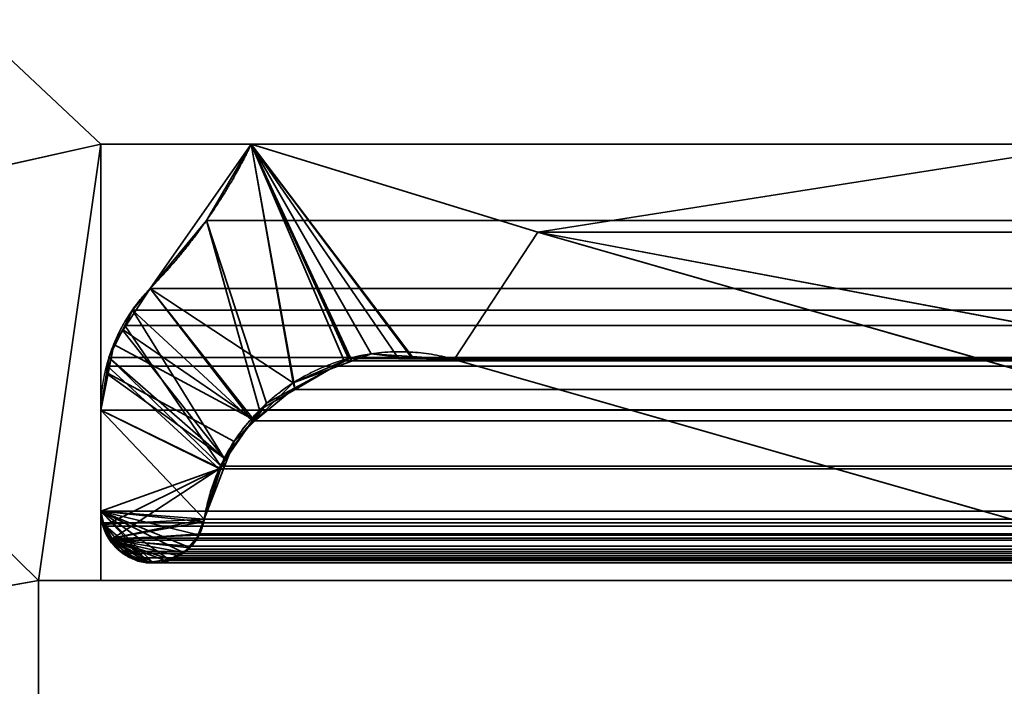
# Model space of a CAD drawing. Header units: millimetres. Extents: x -625 to 3625, y -115 to 71.
# Tile 41 of 256: x -412.83 to -408.88, y 2.83 to 5.5. Entities that reach past the tile are written whole.
import ezdxf

# ---------------------------------------------------------------- set-up
doc = ezdxf.new("R2010")
doc.units = ezdxf.units.MM
doc.layers.add('151', color=7, linetype='Continuous', true_color=0xffffff)

# ---------------------------------------------------------------- blocks, each defined once
blk = doc.blocks.new('UG_SURFACE_001')
at = {"layer": '151', "color": 252, "linetype": 'Continuous', "lineweight": 35}
for points in [[(625, -31, 2234.9999), (625, 69, 2234.9999), (-625, 69, 2234.9999), (-625, -31, 2234.9999)], [(-475, -31, 2085), (-475, 69, 2085), (475, 69, 2085), (475, -31, 2085)]]:
    blk.add_3dface(points, dxfattribs=at)
blk = doc.blocks.new('UG_SURFACE_012')
at = {"layer": '151', "color": 46, "linetype": 'Continuous', "lineweight": 35}
for points in [[(-412.076, 4.6946, 2020.576), (-411.8964, 5, -5), (-412.3018, 4.4215, -5)], [(-412.3018, 4.4215, -5), (-411.8964, 5, -5), (-411.7284, 4.0426, -5)], [(-412.076, 4.6946, 2020.576), (-411.8964, 5, 2020.3965), (-411.8964, 5, -5)], [(-411.8964, 5, 2020.3965), (-412.076, 4.6946, 2020.576), (-411.8354, 3.9606, 2020.3354), (-411.7227, 4.0214, 2020.2227)], [(-411.8964, 5, 2020.3965), (-408.5, 5, 2017), (-408.5, 5, -5), (-411.8964, 5, -5)], [(-411.8964, 5, -5), (-410.7469, 4.6468, -5), (-411.0824, 4.1368, -5), (-411.2507, 4.1481, -5)], [(-411.8964, 5, -5), (-411.4155, 4.1592, -5), (-411.4951, 4.1295, -5)], [(-411.2507, 4.1481, -5), (-411.4155, 4.1592, -5), (-411.8964, 5, -5)], [(-411.4951, 4.1295, -5), (-411.7284, 4.0426, -5), (-411.8964, 5, -5)], [(-410.7469, 4.6468, -5), (-411.8964, 5, -5), (-408.5, 5, -5)], [(-411.8964, 5, 2020.3965), (-411.4984, 4.1426, 2019.9983), (-411.2497, 4.1391, 2019.7496)], [(-411.2497, 4.1391, 2019.7496), (-411.0824, 4.1368, 2019.5823), (-410.7469, 4.6468, 2019.2468), (-411.8964, 5, 2020.3965)], [(-411.7227, 4.0214, 2020.2227), (-411.4997, 4.1419, 2019.9997), (-411.4984, 4.1426, 2019.9983), (-411.8964, 5, 2020.3965)], [(-408.5, 5, 2017), (-411.8964, 5, 2020.3965), (-410.7469, 4.6468, 2019.2468)], [(-408.5, 5, -5), (-405.4291, 4.15, -5), (-408.1081, 4.15, -5), (-410.7469, 4.6468, -5)], [(-410.7469, 4.6468, 2019.2468), (-408.1081, 4.15, 2016.608), (-405.4291, 4.15, 2013.9291), (-408.5, 5, 2017)], [(-412.3018, 4.4215, -5), (-412.3018, 4.4215, 2020.8018), (-412.076, 4.6946, 2020.576)], [(-411.8863, 3.8944, 2020.3862), (-411.8354, 3.9606, 2020.3354), (-412.076, 4.6946, 2020.576), (-412.3018, 4.4215, 2020.8018)], [(-406.8519, 2.9237, -5), (-411.0824, 4.1368, -5), (-410.7469, 4.6468, -5), (-406.6912, 3.4839, -5)], [(-406.6912, 3.4839, 2015.1913), (-410.7469, 4.6468, 2019.2468), (-411.0824, 4.1368, 2019.5823), (-406.8519, 2.9237, 2015.3518)], [(-410.7469, 4.6468, -5), (-408.1081, 4.15, -5), (-408.1081, 4.15, 2016.608), (-410.7469, 4.6468, 2019.2468)], [(-406.6912, 3.4839, -5), (-410.7469, 4.6468, -5), (-410.7469, 4.6468, 2019.2468), (-406.6912, 3.4839, 2015.1913)], [(-412.4104, 4.2551, -5), (-412.3734, 4.3349, 2020.8733), (-412.3018, 4.4215, 2020.8018)], [(-412.3018, 4.4215, 2020.8018), (-412.3018, 4.4215, -5), (-412.4104, 4.2551, -5)], [(-411.7284, 4.0426, -5), (-411.8806, 3.8917, -5), (-412.4104, 4.2551, -5), (-412.3018, 4.4215, -5)], [(-412.0049, 3.7402, 2020.505), (-411.8863, 3.8944, 2020.3862), (-412.3018, 4.4215, 2020.8018), (-412.3734, 4.3349, 2020.8733)], [(-412.4104, 4.2551, -5), (-412.4129, 4.2547, 2020.9129), (-412.3734, 4.3349, 2020.8733)], [(-412.3734, 4.3349, 2020.8733), (-412.4129, 4.2547, 2020.9129), (-412.0049, 3.7402, 2020.505)], [(-412.4486, 4.1966, -5), (-412.4675, 4.1439, 2020.9675), (-412.4129, 4.2547, 2020.9129)], [(-412.4129, 4.2547, 2020.9129), (-412.4675, 4.1439, 2020.9675), (-412.0049, 3.7402, 2020.505)], [(-412.4129, 4.2547, 2020.9129), (-412.4104, 4.2551, -5), (-412.4486, 4.1966, -5)], [(-412.4486, 4.1966, -5), (-412.4104, 4.2551, -5), (-411.8806, 3.8917, -5)], [(-412.4675, 4.1439, 2020.9675), (-412.4486, 4.1966, -5), (-412.4713, 4.08, -5)], [(-411.8806, 3.8917, -5), (-411.9656, 3.8076, -5), (-412.4713, 4.08, -5), (-412.4486, 4.1966, -5)], [(-411.4951, 4.1295, -5), (-411.4155, 4.1592, -5), (-411.4984, 4.1426, 2019.9983)], [(-411.2497, 4.1391, 2019.7496), (-411.4984, 4.1426, 2019.9983), (-411.4155, 4.1592, -5)], [(-411.4155, 4.1592, -5), (-411.2507, 4.1481, -5), (-411.2497, 4.1391, 2019.7496)], [(-411.2507, 4.1481, -5), (-411.0824, 4.1368, -5), (-411.0824, 4.1368, 2019.5823)], [(-411.0824, 4.1368, 2019.5823), (-411.2497, 4.1391, 2019.7496), (-411.2507, 4.1481, -5)], [(-412.4713, 4.08, -5), (-412.4773, 4.0804, 2020.9773), (-412.4675, 4.1439, 2020.9675)], [(-412.0049, 3.7402, 2020.505), (-412.4675, 4.1439, 2020.9675), (-412.4773, 4.0804, 2020.9773)], [(-411.7284, 4.0426, -5), (-411.4951, 4.1295, -5), (-411.4997, 4.1419, 2019.9997)], [(-411.4997, 4.1419, 2019.9997), (-411.7227, 4.0214, 2020.2227), (-411.7284, 4.0426, -5)], [(-411.4984, 4.1426, 2019.9983), (-411.4997, 4.1419, 2019.9997), (-411.4951, 4.1295, -5)], [(-411.0824, 4.1368, -5), (-406.8519, 2.9237, -5), (-406.8519, 2.9237, 2015.3518), (-411.0824, 4.1368, 2019.5823)], [(-412.5, 3.933, -5), (-412.5, 3.933, 2020.9999), (-412.4773, 4.0804, 2020.9773)], [(-412.4773, 4.0804, 2020.9773), (-412.4713, 4.08, -5), (-412.5, 3.933, -5)], [(-412.4773, 4.0804, 2020.9773), (-412.5, 3.933, 2020.9999), (-412.0195, 3.6958, 2020.5195), (-412.0049, 3.7402, 2020.505)], [(-412.5, 3.933, -5), (-412.4713, 4.08, -5), (-411.9656, 3.8076, -5), (-412.0093, 3.6934, -5)], [(-411.8806, 3.8917, -5), (-411.7284, 4.0426, -5), (-411.7227, 4.0214, 2020.2227)], [(-411.7227, 4.0214, 2020.2227), (-411.8354, 3.9606, 2020.3354), (-411.8806, 3.8917, -5)], [(-411.8354, 3.9606, 2020.3354), (-411.8863, 3.8944, 2020.3862), (-411.8806, 3.8917, -5)], [(-412.5, 3.933, -5), (-412.5, 3.5278, -5), (-412.5, 3.5278, 2020.9999), (-412.5, 3.933, 2020.9999)], [(-412.5, 3.5278, -5), (-412.5, 3.933, -5), (-412.0093, 3.6934, -5), (-412.0851, 3.4958, -5)], [(-412.0851, 3.4958, 2020.5851), (-412.5, 3.933, 2020.9999), (-412.5, 3.5278, 2020.9999)], [(-412.5, 3.933, 2020.9999), (-412.0851, 3.4958, 2020.5851), (-412.0195, 3.6958, 2020.5195)], [(-411.8863, 3.8944, 2020.3862), (-412.0049, 3.7402, 2020.505), (-411.9656, 3.8076, -5)], [(-411.9656, 3.8076, -5), (-411.8806, 3.8917, -5), (-411.8863, 3.8944, 2020.3862)], [(-412.0093, 3.6934, -5), (-411.9656, 3.8076, -5), (-412.0049, 3.7402, 2020.505)], [(-412.0049, 3.7402, 2020.505), (-412.0195, 3.6958, 2020.5195), (-412.0093, 3.6934, -5)], [(-412.0851, 3.4958, -5), (-412.0093, 3.6934, -5), (-412.0195, 3.6958, 2020.5195)], [(-412.0195, 3.6958, 2020.5195), (-412.0851, 3.4958, 2020.5851), (-412.0851, 3.4958, -5)], [(-412.5, 3.5278, -5), (-412.4884, 3.4742, -5), (-412.4919, 3.474, 2020.9918)], [(-412.4919, 3.474, 2020.9918), (-412.4946, 3.4808, 2020.9947), (-412.5, 3.5278, -5)], [(-412.4946, 3.4808, 2020.9947), (-412.5, 3.5278, 2020.9999), (-412.5, 3.5278, -5)], [(-412.5, 3.5278, -5), (-412.2922, 3.3233, -5), (-412.3119, 3.3248, -5)], [(-412.5, 3.5278, -5), (-412.2274, 3.334, -5), (-412.2629, 3.321, -5), (-412.2922, 3.3233, -5)], [(-412.5, 3.5278, -5), (-412.1697, 3.3613, -5), (-412.1799, 3.3513, -5), (-412.2274, 3.334, -5)], [(-412.5, 3.5278, -5), (-412.1095, 3.4323, -5), (-412.1168, 3.4133, -5), (-412.1477, 3.383, -5)], [(-412.1477, 3.383, -5), (-412.1697, 3.3613, -5), (-412.5, 3.5278, -5)], [(-412.0851, 3.4958, -5), (-412.089, 3.4854, -5), (-412.5, 3.5278, -5)], [(-412.089, 3.4854, -5), (-412.1095, 3.4323, -5), (-412.5, 3.5278, -5)], [(-412.4884, 3.4742, -5), (-412.5, 3.5278, -5), (-412.3119, 3.3248, -5)], [(-412.5, 3.5278, 2020.9999), (-412.4946, 3.4808, 2020.9947), (-412.4919, 3.474, 2020.9918), (-412.0851, 3.4958, 2020.5851)], [(-412.0851, 3.4958, 2020.5851), (-412.4919, 3.474, 2020.9918), (-412.4698, 3.4196, 2020.9699), (-412.4675, 3.4171, 2020.9675)], [(-412.0884, 3.4855, 2020.5884), (-412.0851, 3.4958, 2020.5851), (-412.4675, 3.4171, 2020.9675)], [(-412.1065, 3.4312, 2020.6065), (-412.1059, 3.432, 2020.6058), (-412.0884, 3.4855, 2020.5884), (-412.4675, 3.4171, 2020.9675)], [(-412.1095, 3.4323, -5), (-412.089, 3.4854, -5), (-412.0884, 3.4855, 2020.5884)], [(-412.0884, 3.4855, 2020.5884), (-412.1059, 3.432, 2020.6058), (-412.1095, 3.4323, -5)], [(-412.089, 3.4854, -5), (-412.0851, 3.4958, -5), (-412.0851, 3.4958, 2020.5851)], [(-412.0851, 3.4958, 2020.5851), (-412.0884, 3.4855, 2020.5884), (-412.089, 3.4854, -5)], [(-412.4698, 3.4196, 2020.9699), (-412.4919, 3.474, 2020.9918), (-412.4884, 3.4742, -5)], [(-412.4884, 3.4742, -5), (-412.4813, 3.4414, -5), (-412.4698, 3.4196, 2020.9699)], [(-412.4884, 3.4742, -5), (-412.372, 3.3393, -5), (-412.4268, 3.3696, -5)], [(-412.4268, 3.3696, -5), (-412.4285, 3.3705, -5), (-412.4646, 3.4189, -5), (-412.4884, 3.4742, -5)], [(-412.4884, 3.4742, -5), (-412.3119, 3.3248, -5), (-412.3511, 3.3278, -5), (-412.372, 3.3393, -5)], [(-412.4646, 3.4189, -5), (-412.4813, 3.4414, -5), (-412.4884, 3.4742, -5)], [(-412.4813, 3.4414, -5), (-412.4646, 3.4189, -5), (-412.4675, 3.4171, 2020.9675)], [(-412.4675, 3.4171, 2020.9675), (-412.4698, 3.4196, 2020.9699), (-412.4813, 3.4414, -5)], [(-412.4675, 3.4171, 2020.9675), (-412.145, 3.3805, 2020.6449), (-412.1065, 3.4312, 2020.6065)], [(-412.4256, 3.3719, 2020.9255), (-412.4675, 3.4171, 2020.9675), (-412.4646, 3.4189, -5)], [(-412.4675, 3.4171, 2020.9675), (-412.3123, 3.3212, 2020.8123), (-412.293, 3.3243, 2020.793)], [(-412.3725, 3.3424, 2020.8726), (-412.4675, 3.4171, 2020.9675), (-412.4256, 3.3719, 2020.9255)], [(-412.293, 3.3243, 2020.793), (-412.2262, 3.3348, 2020.7262), (-412.4675, 3.4171, 2020.9675)], [(-412.3725, 3.3424, 2020.8726), (-412.3164, 3.3206, 2020.8163), (-412.3123, 3.3212, 2020.8123), (-412.4675, 3.4171, 2020.9675)], [(-412.2262, 3.3348, 2020.7262), (-412.2036, 3.3384, 2020.7036), (-412.1687, 3.3618, 2020.6687), (-412.4675, 3.4171, 2020.9675)], [(-412.1687, 3.3618, 2020.6687), (-412.1492, 3.3749, 2020.6492), (-412.145, 3.3805, 2020.6449), (-412.4675, 3.4171, 2020.9675)], [(-412.4646, 3.4189, -5), (-412.4285, 3.3705, -5), (-412.4256, 3.3719, 2020.9255)], [(-412.1477, 3.383, -5), (-412.1168, 3.4133, -5), (-412.1065, 3.4312, 2020.6065)], [(-412.1065, 3.4312, 2020.6065), (-412.145, 3.3805, 2020.6449), (-412.1477, 3.383, -5)], [(-412.1168, 3.4133, -5), (-412.1095, 3.4323, -5), (-412.1065, 3.4312, 2020.6065)], [(-412.1059, 3.432, 2020.6058), (-412.1065, 3.4312, 2020.6065), (-412.1095, 3.4323, -5)], [(-412.4285, 3.3705, -5), (-412.4268, 3.3696, -5), (-412.4256, 3.3719, 2020.9255)], [(-412.4129, 3.3581, 2020.9129), (-412.4256, 3.3719, 2020.9255), (-412.4268, 3.3696, -5)], [(-412.4268, 3.3696, -5), (-412.372, 3.3393, -5), (-412.3725, 3.3424, 2020.8726)], [(-412.3725, 3.3424, 2020.8726), (-412.4129, 3.3581, 2020.9129), (-412.4268, 3.3696, -5)], [(-412.4256, 3.3719, 2020.9255), (-412.4129, 3.3581, 2020.9129), (-412.3725, 3.3424, 2020.8726)], [(-412.2274, 3.334, -5), (-412.1799, 3.3513, -5), (-412.1687, 3.3618, 2020.6687)], [(-412.1687, 3.3618, 2020.6687), (-412.2036, 3.3384, 2020.7036), (-412.2274, 3.334, -5)], [(-412.1799, 3.3513, -5), (-412.1697, 3.3613, -5), (-412.1687, 3.3618, 2020.6687)], [(-412.1697, 3.3613, -5), (-412.1477, 3.383, -5), (-412.145, 3.3805, 2020.6449)], [(-412.145, 3.3805, 2020.6449), (-412.1492, 3.3749, 2020.6492), (-412.1697, 3.3613, -5)], [(-412.1492, 3.3749, 2020.6492), (-412.1687, 3.3618, 2020.6687), (-412.1697, 3.3613, -5)], [(-412.3725, 3.3424, 2020.8726), (-412.372, 3.3393, -5), (-412.3511, 3.3278, -5)], [(-412.3164, 3.3206, 2020.8163), (-412.3725, 3.3424, 2020.8726), (-412.3511, 3.3278, -5)], [(-412.3511, 3.3278, -5), (-412.3119, 3.3248, -5), (-412.3123, 3.3212, 2020.8123)], [(-412.3123, 3.3212, 2020.8123), (-412.3164, 3.3206, 2020.8163), (-412.3511, 3.3278, -5)], [(-412.293, 3.3243, 2020.793), (-412.3123, 3.3212, 2020.8123), (-412.3119, 3.3248, -5)], [(-412.3119, 3.3248, -5), (-412.2922, 3.3233, -5), (-412.293, 3.3243, 2020.793)], [(-412.2262, 3.3348, 2020.7262), (-412.293, 3.3243, 2020.793), (-412.2629, 3.321, -5)], [(-412.293, 3.3243, 2020.793), (-412.2922, 3.3233, -5), (-412.2629, 3.321, -5)], [(-412.2629, 3.321, -5), (-412.2274, 3.334, -5), (-412.2262, 3.3348, 2020.7262)], [(-412.2036, 3.3384, 2020.7036), (-412.2262, 3.3348, 2020.7262), (-412.2274, 3.334, -5)]]:
    blk.add_3dface(points, dxfattribs=at)
blk = doc.blocks.new('UG_SURFACE_013')
at = {"layer": '151', "color": 46, "linetype": 'Continuous', "lineweight": 35}
for points in [[(412.076, 4.6946, 2020.576), (-411.8964, 5, 2020.3965), (-412.076, 4.6946, 2020.576)], [(-411.7208, 4.0164, 2020.2208), (-411.8631, 3.934, 2020.3631), (-412.076, 4.6946, 2020.576), (-411.8964, 5, 2020.3965)], [(412.076, 4.6946, 2020.576), (411.8964, 5, 2020.3965), (-411.8964, 5, 2020.3965)], [(411.8964, 5, 2020.3965), (408.5, 5, 2017), (-408.5, 5, 2017), (-411.8964, 5, 2020.3965)], [(-411.8964, 5, 2020.3965), (-410.7469, 4.6468, 2019.2468), (-411.0824, 4.1368, 2019.5823), (-411.3039, 4.1386, 2019.8038)], [(-411.8964, 5, 2020.3965), (-411.5236, 4.1306, 2020.0236), (-411.7208, 4.0164, 2020.2208)], [(-411.8964, 5, 2020.3965), (-411.5067, 4.1404, 2020.0067), (-411.5236, 4.1306, 2020.0236)], [(-411.3039, 4.1386, 2019.8038), (-411.5067, 4.1404, 2020.0067), (-411.8964, 5, 2020.3965)], [(-410.7469, 4.6468, 2019.2468), (-411.8964, 5, 2020.3965), (-408.5, 5, 2017)], [(-408.5, 5, 2017), (-405.4291, 4.15, 2013.9291), (-408.1081, 4.15, 2016.608), (-410.7469, 4.6468, 2019.2468)], [(-412.076, 4.6946, 2020.576), (-412.3018, 4.4215, 2020.8018), (412.3018, 4.4215, 2020.8018)], [(-412.3018, 4.4215, 2020.8018), (-412.076, 4.6946, 2020.576), (-411.8631, 3.934, 2020.3631), (-411.8932, 3.8904, 2020.3931)], [(-412.076, 4.6946, 2020.576), (412.3018, 4.4215, 2020.8018), (412.076, 4.6946, 2020.576)], [(-406.8519, 2.9237, 2015.3518), (-411.0824, 4.1368, 2019.5823), (-410.7469, 4.6468, 2019.2468), (-406.6912, 3.4839, 2015.1913)], [(-406.6912, 3.4839, 2015.1913), (-410.7469, 4.6468, 2019.2468), (410.7469, 4.6468, 2019.2468), (406.6912, 3.4839, 2015.1913)], [(-410.7469, 4.6468, 2019.2468), (-408.1081, 4.15, 2016.608), (408.1081, 4.15, 2016.608), (410.7469, 4.6468, 2019.2468)], [(412.3734, 4.3349, 2020.8733), (412.3018, 4.4215, 2020.8018), (-412.3018, 4.4215, 2020.8018), (-412.3734, 4.3349, 2020.8733)], [(-412.3734, 4.3349, 2020.8733), (-412.3018, 4.4215, 2020.8018), (-411.8932, 3.8904, 2020.3931)], [(-412.3734, 4.3349, 2020.8733), (-412.4042, 4.2725, 2020.9041), (412.4042, 4.2725, 2020.9041)], [(-411.8932, 3.8904, 2020.3931), (-412.0187, 3.7078, 2020.5188), (-412.4042, 4.2725, 2020.9041), (-412.3734, 4.3349, 2020.8733)], [(-412.3734, 4.3349, 2020.8733), (412.4042, 4.2725, 2020.9041), (412.3734, 4.3349, 2020.8733)], [(412.4675, 4.1439, 2020.9675), (412.4042, 4.2725, 2020.9041), (-412.4042, 4.2725, 2020.9041), (-412.4675, 4.1439, 2020.9675)], [(-412.4675, 4.1439, 2020.9675), (-412.4042, 4.2725, 2020.9041), (-412.0187, 3.7078, 2020.5188)], [(412.4728, 4.1099, 2020.9727), (-412.4728, 4.1099, 2020.9727), (-412.5, 3.933, 2020.9999), (412.5, 3.933, 2020.9999)], [(-412.5, 3.5278, 2020.9999), (-412.5, 3.933, 2020.9999), (-412.4728, 4.1099, 2020.9727), (-412.0252, 3.6982, 2020.5252)], [(-412.4728, 4.1099, 2020.9727), (412.4728, 4.1099, 2020.9727), (412.4675, 4.1439, 2020.9675)], [(-412.4675, 4.1439, 2020.9675), (-412.4728, 4.1099, 2020.9727), (412.4675, 4.1439, 2020.9675)], [(-412.0187, 3.7078, 2020.5188), (-412.0252, 3.6982, 2020.5252), (-412.4728, 4.1099, 2020.9727), (-412.4675, 4.1439, 2020.9675)], [(-411.7208, 4.0164, 2020.2208), (-411.5236, 4.1306, 2020.0236), (411.5233, 4.1291, 2020.0233)], [(411.5233, 4.1291, 2020.0233), (411.7227, 4.0214, 2020.2227), (-411.7208, 4.0164, 2020.2208)], [(411.4984, 4.1426, 2019.9983), (-411.5236, 4.1306, 2020.0236), (-411.5067, 4.1404, 2020.0067)], [(411.4984, 4.1426, 2019.9983), (411.5233, 4.1291, 2020.0233), (-411.5236, 4.1306, 2020.0236)], [(411.4984, 4.1426, 2019.9983), (-411.5067, 4.1404, 2020.0067), (-411.3039, 4.1386, 2019.8038)], [(-411.3039, 4.1386, 2019.8038), (411.3039, 4.1398, 2019.804), (411.4984, 4.1426, 2019.9983)], [(411.3039, 4.1398, 2019.804), (-411.3039, 4.1386, 2019.8038), (-411.0824, 4.1368, 2019.5823)], [(-411.0824, 4.1368, 2019.5823), (411.0824, 4.1368, 2019.5823), (411.3039, 4.1398, 2019.804)], [(-411.0824, 4.1368, 2019.5823), (-406.8519, 2.9237, 2015.3518), (406.8519, 2.9237, 2015.3518), (411.0824, 4.1368, 2019.5823)], [(-411.8631, 3.934, 2020.3631), (-411.7208, 4.0164, 2020.2208), (411.7227, 4.0214, 2020.2227)], [(411.7227, 4.0214, 2020.2227), (411.8354, 3.9606, 2020.3354), (-411.8631, 3.934, 2020.3631)], [(411.8354, 3.9606, 2020.3354), (-411.8932, 3.8904, 2020.3931), (-411.8631, 3.934, 2020.3631)], [(411.8354, 3.9606, 2020.3354), (411.8917, 3.8874, 2020.3917), (-411.8932, 3.8904, 2020.3931)], [(-412.5, 3.933, 2020.9999), (-412.5, 3.5278, 2020.9999), (412.5, 3.5278, 2020.9999), (412.5, 3.933, 2020.9999)], [(-412.0187, 3.7078, 2020.5188), (-411.8932, 3.8904, 2020.3931), (411.8917, 3.8874, 2020.3917)], [(411.8917, 3.8874, 2020.3917), (412.0049, 3.7402, 2020.505), (-412.0187, 3.7078, 2020.5188)], [(412.0049, 3.7402, 2020.505), (412.0159, 3.7069, 2020.5159), (-412.0187, 3.7078, 2020.5188)], [(-412.0252, 3.6982, 2020.5252), (-412.4893, 3.4675, 2020.9892), (-412.4946, 3.4808, 2020.9947), (-412.5, 3.5278, 2020.9999)], [(-412.4629, 3.4121, 2020.963), (-412.4698, 3.4196, 2020.9699), (-412.4893, 3.4675, 2020.9892), (-412.0252, 3.6982, 2020.5252)], [(-412.4629, 3.4121, 2020.963), (-412.0252, 3.6982, 2020.5252), (-412.0851, 3.4958, 2020.5851), (-412.1043, 3.4369, 2020.6044)], [(412.0851, 3.4958, 2020.5851), (-412.0851, 3.4958, 2020.5851), (-412.0252, 3.6982, 2020.5252)], [(412.0851, 3.4958, 2020.5851), (-412.0252, 3.6982, 2020.5252), (-412.0187, 3.7078, 2020.5188)], [(-412.0187, 3.7078, 2020.5188), (412.0159, 3.7069, 2020.5159), (412.0851, 3.4958, 2020.5851)], [(412.4946, 3.4808, 2020.9947), (-412.5, 3.5278, 2020.9999), (-412.4946, 3.4808, 2020.9947)], [(412.4946, 3.4808, 2020.9947), (412.5, 3.5278, 2020.9999), (-412.5, 3.5278, 2020.9999)], [(-412.4946, 3.4808, 2020.9947), (-412.4893, 3.4675, 2020.9892), (412.4893, 3.4675, 2020.9892), (412.4946, 3.4808, 2020.9947)], [(412.1043, 3.4369, 2020.6044), (-412.1043, 3.4369, 2020.6044), (-412.0851, 3.4958, 2020.5851), (412.0851, 3.4958, 2020.5851)], [(412.4893, 3.4675, 2020.9892), (-412.4893, 3.4675, 2020.9892), (-412.4698, 3.4196, 2020.9699)], [(412.4698, 3.4196, 2020.9699), (412.4893, 3.4675, 2020.9892), (-412.4698, 3.4196, 2020.9699)], [(-412.4698, 3.4196, 2020.9699), (-412.4629, 3.4121, 2020.963), (412.4629, 3.4121, 2020.963), (412.4698, 3.4196, 2020.9699)], [(-412.1043, 3.4369, 2020.6044), (-412.1059, 3.432, 2020.6058), (-412.14, 3.3871, 2020.6399), (-412.4629, 3.4121, 2020.963)], [(412.4629, 3.4121, 2020.963), (-412.4629, 3.4121, 2020.963), (-412.4207, 3.3666, 2020.9208), (412.4207, 3.3666, 2020.9208)], [(-412.4629, 3.4121, 2020.963), (-412.1882, 3.3487, 2020.6883), (-412.2036, 3.3384, 2020.7036), (-412.246, 3.3317, 2020.746)], [(-412.4629, 3.4121, 2020.963), (-412.14, 3.3871, 2020.6399), (-412.1492, 3.3749, 2020.6492), (-412.1882, 3.3487, 2020.6883)], [(-412.246, 3.3317, 2020.746), (-412.3075, 3.322, 2020.8075), (-412.4629, 3.4121, 2020.963)], [(-412.4207, 3.3666, 2020.9208), (-412.4629, 3.4121, 2020.963), (-412.3075, 3.322, 2020.8075)], [(412.1059, 3.432, 2020.6058), (-412.14, 3.3871, 2020.6399), (-412.1059, 3.432, 2020.6058)], [(412.1059, 3.432, 2020.6058), (412.14, 3.3871, 2020.6399), (-412.14, 3.3871, 2020.6399)], [(-412.1059, 3.432, 2020.6058), (412.1043, 3.4369, 2020.6044), (412.1059, 3.432, 2020.6058)], [(-412.1059, 3.432, 2020.6058), (-412.1043, 3.4369, 2020.6044), (412.1043, 3.4369, 2020.6044)], [(412.4207, 3.3666, 2020.9208), (-412.4207, 3.3666, 2020.9208), (-412.4129, 3.3581, 2020.9129)], [(-412.4207, 3.3666, 2020.9208), (-412.3075, 3.322, 2020.8075), (-412.3164, 3.3206, 2020.8163), (-412.3666, 3.3401, 2020.8666)], [(-412.3666, 3.3401, 2020.8666), (-412.4129, 3.3581, 2020.9129), (-412.4207, 3.3666, 2020.9208)], [(412.4129, 3.3581, 2020.9129), (412.4207, 3.3666, 2020.9208), (-412.4129, 3.3581, 2020.9129)], [(-412.4129, 3.3581, 2020.9129), (-412.3666, 3.3401, 2020.8666), (412.3666, 3.3401, 2020.8666), (412.4129, 3.3581, 2020.9129)], [(412.1492, 3.3749, 2020.6492), (-412.1882, 3.3487, 2020.6883), (-412.1492, 3.3749, 2020.6492)], [(412.1492, 3.3749, 2020.6492), (412.1882, 3.3487, 2020.6883), (-412.1882, 3.3487, 2020.6883)], [(-412.1492, 3.3749, 2020.6492), (412.14, 3.3871, 2020.6399), (412.1492, 3.3749, 2020.6492)], [(-412.1492, 3.3749, 2020.6492), (-412.14, 3.3871, 2020.6399), (412.14, 3.3871, 2020.6399)], [(412.3164, 3.3206, 2020.8163), (-412.3666, 3.3401, 2020.8666), (-412.3164, 3.3206, 2020.8163)], [(412.3164, 3.3206, 2020.8163), (412.3666, 3.3401, 2020.8666), (-412.3666, 3.3401, 2020.8666)], [(-412.3164, 3.3206, 2020.8163), (-412.3075, 3.322, 2020.8075), (412.3075, 3.322, 2020.8075), (412.3164, 3.3206, 2020.8163)], [(412.3075, 3.322, 2020.8075), (-412.3075, 3.322, 2020.8075), (-412.246, 3.3317, 2020.746), (412.246, 3.3317, 2020.746)], [(412.2036, 3.3384, 2020.7036), (-412.246, 3.3317, 2020.746), (-412.2036, 3.3384, 2020.7036)], [(412.2036, 3.3384, 2020.7036), (412.246, 3.3317, 2020.746), (-412.246, 3.3317, 2020.746)], [(-412.2036, 3.3384, 2020.7036), (412.1882, 3.3487, 2020.6883), (412.2036, 3.3384, 2020.7036)], [(-412.2036, 3.3384, 2020.7036), (-412.1882, 3.3487, 2020.6883), (412.1882, 3.3487, 2020.6883)]]:
    blk.add_3dface(points, dxfattribs=at)
blk = doc.blocks.new('UG_SURFACE_028')
at = {"layer": '151', "color": 31, "linetype": 'Continuous', "lineweight": 35}
for points in [[(-451.75, -3.75, -5), (-456.25, -3.75, -5), (-460.75, 50.25, -5), (-412.75, 3.25, -5)], [(-460.75, 50.25, -5), (-412.5, 5, -5), (-412.5, 3.25, -5), (-412.75, 3.25, -5)], [(-460.75, 50.25, -5), (-408.5, 13, -5), (-408.5, 5, -5), (-412.5, 5, -5)], [(-460.75, 50.25, 2069.2501), (-412.75, 3.25, 2021.25), (-412.5, 3.25, 2020.9999), (-412.5, 5, 2020.9999)], [(-412.75, 3.25, 2021.25), (-460.75, 50.25, 2069.2501), (-456.25, -3.75, 2064.75), (-451.75, -3.75, 2060.25)], [(-412.5, 5, 2020.9999), (-408.5, 5, 2017), (-408.5, 13, 2017), (-460.75, 50.25, 2069.2501)], [(-412.5, 5, 2020.9999), (-412.5, 5, -5), (-408.5, 5, -5), (-408.5, 5, 2017)], [(-412.5, 5, 2020.9999), (-412.5, 3.25, 2020.9999), (-412.5, 3.25, -5), (-412.5, 5, -5)], [(-451.75, -44.75, -5), (-451.75, -3.75, -5), (-412.75, 3.25, -5), (-412.75, -44.75, -5)], [(-412.75, -44.75, 2021.25), (-412.75, 3.25, 2021.25), (-451.75, -3.75, 2060.25)], [(-412.75, 3.25, 2021.25), (-412.75, 3.25, -5), (-412.5, 3.25, -5), (-412.5, 3.25, 2020.9999)], [(-412.75, 3.25, 2021.25), (-412.75, -44.75, 2021.25), (-412.75, -44.75, -5), (-412.75, 3.25, -5)]]:
    blk.add_3dface(points, dxfattribs=at)
blk = doc.blocks.new('UG_SURFACE_030')
at = {"layer": '151', "color": 31, "linetype": 'Continuous', "lineweight": 35}
for points in [[(460.75, -34.75, 2069.2501), (460.75, 50.25, 2069.2501), (-460.75, 50.25, 2069.2501), (-460.75, -34.75, 2069.2501)], [(-451.75, -3.75, 2060.25), (-456.25, -3.75, 2064.75), (-460.75, 50.25, 2069.2501), (-412.5, 5, 2020.9999)], [(-460.75, 50.25, 2069.2501), (-408.5, 13, 2017), (-408.5, 5, 2017), (-412.5, 5, 2020.9999)], [(-412.75, 3.25, 2021.25), (-451.75, -3.75, 2060.25), (-412.5, 5, 2020.9999)], [(-412.5, 5, 2020.9999), (-412.5, 3.25, 2020.9999), (-412.75, 3.25, 2021.25)], [(412.5, 5, 2020.9999), (412.5, 3.25, 2020.9999), (-412.5, 3.25, 2020.9999), (-412.5, 5, 2020.9999)], [(408.5, 5, 2017), (412.5, 5, 2020.9999), (-412.5, 5, 2020.9999), (-408.5, 5, 2017)], [(-451.75, -44.75, 2060.25), (-451.75, -3.75, 2060.25), (-412.75, 3.25, 2021.25), (-412.75, -44.75, 2021.25)], [(412.75, 3.25, 2021.25), (412.75, -44.75, 2021.25), (-412.75, -44.75, 2021.25), (-412.75, 3.25, 2021.25)], [(412.5, 3.25, 2020.9999), (412.75, 3.25, 2021.25), (-412.75, 3.25, 2021.25), (-412.5, 3.25, 2020.9999)]]:
    blk.add_3dface(points, dxfattribs=at)

msp = doc.modelspace()

# ---------------------------------------------------------------- linework, layer by layer
at = {"layer": '151', "color": 252, "linetype": 'Continuous', "lineweight": -3, "true_color": 0x939598}
for p, q in [((-408.5, 5, -5), (-412.5, 5, -5)), ((412.5, 5, 2021), (-412.5, 5, 2021)), ((-412.5, 5, -5), (-412.5, 3.25, -5)), ((-412.5, 5, 2021), (-412.5, 3.25, 2021)), ((-408.5, 5, 2017), (-412.5, 5, 2021)), ((-412.5, 5, 2021), (-412.5, 3.25, 2021)), ((-412.5, 5, 2021), (-408.5, 5, 2017)), ((-412.5, 5, 2021), (-412.5, 5, -5)), ((-411.8964, 5, 2020.3964), (-411.8964, 5, -5)), ((-408.5, 5, 2017), (-411.8964, 5, 2020.3964)), ((-411.8964, 5, 2020.3964), (-408.5, 5, 2017)), ((411.8964, 5, 2020.3964), (-411.8964, 5, 2020.3964)), ((-408.5, 5, -5), (-411.8964, 5, -5)), ((-408.1081, 4.15, 2016.6081), (-410.7469, 4.6468, 2019.2469)), ((-410.7469, 4.6468, -5), (-408.1081, 4.15, -5)), ((-410.7469, 4.6468, -5), (-410.7469, 4.6468, 2019.2469)), ((-410.7469, 4.6468, 2019.2469), (-406.6912, 3.4839, 2015.1912)), ((-410.7469, 4.6468, 2019.2469), (-406.6912, 3.4839, 2015.1912)), ((-408.1081, 4.15, 2016.6081), (-410.7469, 4.6468, 2019.2469)), ((-406.6912, 3.4839, -5), (-410.7469, 4.6468, -5)), ((-410.7469, 4.6468, 2019.2469), (410.7469, 4.6468, 2019.2469)), ((412.3018, 4.4215, 2020.8018), (-412.3018, 4.4215, 2020.8018)), ((-412.3018, 4.4215, 2020.8018), (-412.3018, 4.4215, -5)), ((-411.0823, 4.1368, -5), (-406.8518, 2.9237, -5)), ((-411.0823, 4.1368, 2019.5823), (-411.0823, 4.1368, -5)), ((-411.0823, 4.1368, 2019.5823), (-406.8518, 2.9237, 2015.3518)), ((411.0823, 4.1368, 2019.5823), (-411.0823, 4.1368, 2019.5823)), ((-411.0823, 4.1368, 2019.5823), (-406.8518, 2.9237, 2015.3518)), ((412.5, 3.933, 2021), (-412.5, 3.933, 2021)), ((-412.5, 3.933, 2021), (-412.5, 3.5278, 2021)), ((-412.5, 3.933, 2021), (-412.5, 3.933, -5)), ((-412.5, 3.933, -5), (-412.5, 3.5278, -5)), ((-412.5, 3.5278, 2021), (-412.5, 3.933, 2021)), ((-412.5, 3.5278, 2021), (-412.5, 3.5278, -5)), ((412.5, 3.5278, 2021), (-412.5, 3.5278, 2021)), ((-412.0851, 3.4958, 2020.5851), (-412.0851, 3.4958, -5)), ((412.0851, 3.4958, 2020.5851), (-412.0851, 3.4958, 2020.5851)), ((-412.75, 3.25, -5), (-412.75, -44.75, -5)), ((-412.5, 3.25, -5), (-412.75, 3.25, -5)), ((412.75, 3.25, 2021.25), (-412.75, 3.25, 2021.25)), ((-412.75, 3.25, 2021.25), (-412.75, -44.75, 2021.25)), ((-412.5, 3.25, 2021), (-412.75, 3.25, 2021.25)), ((-412.75, 3.25, 2021.25), (-412.75, -44.75, 2021.25)), ((-412.75, 3.25, 2021.25), (-412.75, 3.25, -5)), ((-412.75, 3.25, 2021.25), (-412.5, 3.25, 2021)), ((412.5, 3.25, 2021), (-412.5, 3.25, 2021)), ((-412.5, 3.25, 2021), (-412.5, 3.25, -5)), ((412.5, 3.25, 2021), (-412.5, 3.25, 2021))]:
    msp.add_line(p, q, dxfattribs=at)
for centre, radius, start, end in [((-413.8978, 5.9713, -5), 2.2246, 315.8403, 334.1109), ((-411.301, 3.3741, -5), 0.7934, 74.0002, 171.1778)]:
    msp.add_arc(centre, radius, start, end, dxfattribs=at)
at = {"layer": '151', "color": 252, "linetype": 'Continuous', "lineweight": -3, "true_color": 0x939598, "extrusion": (0, 0, -1)}
for centre, radius, start, end in [((411.7987, 3.933, 5), 0.7013, 360, 44.1597), ((412.2913, 3.5278, 5), 0.2087, 188.8222, 0)]:
    msp.add_arc(centre, radius, start, end, dxfattribs=at)
at = {"layer": '151', "color": 252, "linetype": 'Continuous', "lineweight": -3, "true_color": 0x939598}
for points, weights in [([(-412.3018, 4.4215, 2020.8018), (-412.178, 4.549, 2020.678), (-412.0682, 4.6891, 2020.5682), (-411.974, 4.8401, 2020.474), (-411.8964, 5, 2020.3964)], [1, 0.993658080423, 0.991544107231, 0.993658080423, 1]), ([(-411.8964, 5, 2020.3964), (-411.974, 4.8401, 2020.474), (-412.0682, 4.6891, 2020.5682), (-412.178, 4.549, 2020.678), (-412.3018, 4.4215, 2020.8018)], [1, 0.993658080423, 0.991544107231, 0.993658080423, 1]), ([(-412.5, 3.933, 2021), (-412.5, 4.0698, 2021), (-412.4653, 4.2034, 2020.9653), (-412.3971, 4.3234, 2020.8971), (-412.3018, 4.4215, 2020.8018)], [1, 0.963330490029, 0.951107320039, 0.963330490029, 1]), ([(-412.5, 3.933, 2021), (-412.5, 4.0698, 2021), (-412.4653, 4.2034, 2020.9653), (-412.3971, 4.3234, 2020.8971), (-412.3018, 4.4215, 2020.8018)], [1, 0.963330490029, 0.951107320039, 0.963330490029, 1]), ([(-412.0851, 3.4958, 2020.5851), (-412.0301, 3.8497, 2020.5301), (-411.7907, 4.14, 2020.2907), (-411.4266, 4.2355, 2019.9266), (-411.0823, 4.1368, 2019.5823)], [1, 0.830729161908, 0.774305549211, 0.830729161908, 1]), ([(-411.0823, 4.1368, 2019.5823), (-411.4266, 4.2355, 2019.9266), (-411.7907, 4.14, 2020.2907), (-412.0301, 3.8497, 2020.5301), (-412.0851, 3.4958, 2020.5851)], [1, 0.830729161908, 0.774305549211, 0.830729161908, 1])]:
    msp.add_rational_spline(points, weights, degree=4, dxfattribs=at)
msp.add_rational_spline([(-412.0851, 3.4958, 2020.5851), (-412.0959, 3.4257, 2020.5959), (-412.1432, 3.3408, 2020.6432), (-412.2367, 3.3142, 2020.7367), (-412.378, 3.3251, 2020.878), (-412.4663, 3.3657, 2020.9663), (-412.5, 3.4569, 2021), (-412.5, 3.5278, 2021)], [1, 1, 0.952756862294, 1, 1, 0.952756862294, 1, 1], degree=4, knots=[0, 0, 0, 0, 0, 0.5, 0.5, 0.5, 1, 1, 1, 1, 1], dxfattribs=at)
msp.add_rational_spline([(-412.0851, 3.4958, 2020.5851), (-412.0959, 3.4257, 2020.5959), (-412.1432, 3.3408, 2020.6432), (-412.2367, 3.3142, 2020.7367), (-412.378, 3.3251, 2020.878), (-412.4663, 3.3657, 2020.9663), (-412.5, 3.4569, 2021), (-412.5, 3.5278, 2021)], [1, 1, 0.952756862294, 1, 1, 0.952756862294, 1, 1], degree=4, knots=[0, 0, 0, 0, 0, 0.5, 0.5, 0.5, 1, 1, 1, 1, 1], dxfattribs=at)

# ---------------------------------------------------------------- block references
for name in ['UG_SURFACE_001', 'UG_SURFACE_028', 'UG_SURFACE_030', 'UG_SURFACE_012', 'UG_SURFACE_013']:
    msp.add_blockref(name, (0, 0), dxfattribs=at)

doc.saveas('drawing.dxf')
